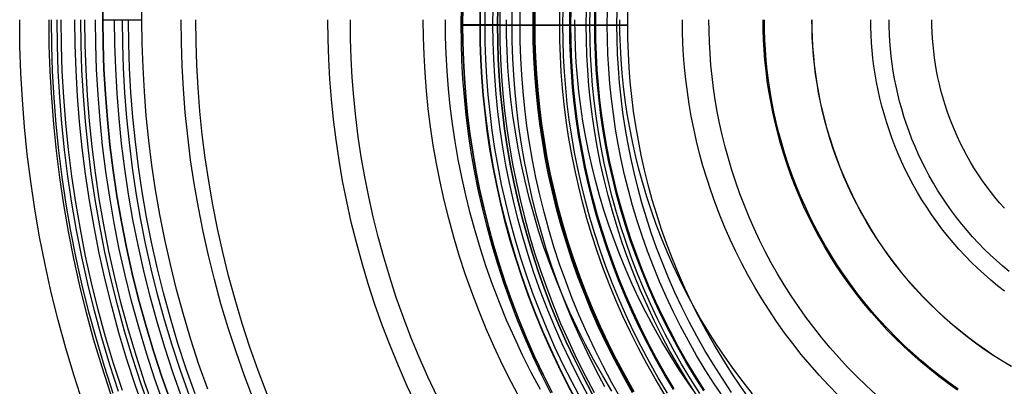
# Model space of a CAD drawing. Header units: millimetres. Extents: x -10.8 to 10.9, y -10.8 to 10.9.
# Tile 6 of 19: x -10.8 to -1.9, y -3.3 to 0. Entities that reach past the tile are written whole.
import ezdxf

# ---------------------------------------------------------------- set-up
doc = ezdxf.new("R2010")
doc.units = ezdxf.units.MM
doc.header["$MEASUREMENT"] = 0
doc.layers.add('Predefinito', color=5, linetype='Continuous')

msp = doc.modelspace()

# ---------------------------------------------------------------- linework, layer by layer
at = {"layer": 'Predefinito'}
for points in [[(-10.0656, 0.0491), (-10.0632, 0.273)], [(-10.0632, 0.273), (-10.0656, 0.0491)], [(-9.7103, 0.0491), (-9.7079, 0.2651)], [(-9.7103, 0.0491), (-9.7079, 0.2651)], [(-6.8121, 0.002), (-6.8103, 0.1637)], [(-6.8121, 0.002), (-6.8103, 0.1637)], [(-6.7974, 0.1635), (-6.7992, 0.002)], [(-6.7992, 0.002), (-6.7974, 0.1635)], [(-6.6405, 0.002), (-6.6387, 0.1599)], [(-6.6366, 0.002), (-6.6349, 0.1598)], [(-6.5947, 0.002), (-6.593, 0.1589)], [(-6.5229, 0.002), (-6.5212, 0.1573)], [(-6.4818, 0.002), (-6.48, 0.1564)], [(-6.48, 0.1564), (-6.4818, 0.002)], [(-6.4594, 0.1559), (-6.4611, 0.002)], [(-6.4594, 0.1559), (-6.4611, 0.002)], [(-6.3501, 0.002), (-6.3484, 0.1535)], [(-6.2771, 0.002), (-6.2754, 0.1519)], [(-6.1586, 0.002), (-6.157, 0.1492)], [(-6.1488, 0.002), (-6.1472, 0.149)], [(-6.1405, 0.002), (-6.1389, 0.1488)], [(-5.9169, 0.002), (-5.9153, 0.1439)], [(-5.8887, 0.002), (-5.8871, 0.1432)], [(-5.8252, 0.002), (-5.8237, 0.1418)], [(-5.8159, 0.002), (-5.8143, 0.1416)], [(-5.6762, 0.002), (-5.6746, 0.1385)], [(-5.6428, 0.002), (-5.6413, 0.1378)], [(-5.5989, 0.002), (-5.5974, 0.1368)], [(-5.5901, 0.002), (-5.5886, 0.1366)], [(-5.4851, 0.002), (-5.4836, 0.1343)], [(-5.3975, 0.002), (-5.3961, 0.1323)], [(-5.2992, 0.002), (-5.2978, 0.1302)], [(-10.2442, -3.4393), (-10.3265, -3.187), (-10.4022, -2.9342), (-10.4713, -2.6812), (-10.5338, -2.4284), (-10.59, -2.1758), (-10.6397, -1.9238), (-10.6831, -1.6725), (-10.7204, -1.4221), (-10.7516, -1.1729), (-10.7768, -0.9251), (-10.7962, -0.6788), (-10.8099, -0.4342), (-10.818, -0.1916), (-10.8207, 0.0491)], [(-9.9919, -3.3536), (-10.0722, -3.1074), (-10.146, -2.8609), (-10.2134, -2.6141), (-10.2744, -2.3675), (-10.3291, -2.1211), (-10.3777, -1.8753), (-10.42, -1.6301), (-10.4564, -1.386), (-10.4868, -1.1429), (-10.5114, -0.9012), (-10.5303, -0.6609), (-10.5437, -0.4224), (-10.5516, -0.1856), (-10.5542, 0.0491)], [(-9.9708, -3.3464), (-10.051, -3.1008), (-10.1246, -2.8547), (-10.1919, -2.6085), (-10.2528, -2.3624), (-10.3074, -2.1166), (-10.3558, -1.8712), (-10.3981, -1.6266), (-10.4344, -1.3829), (-10.4647, -1.1404), (-10.4893, -0.8992), (-10.5082, -0.6594), (-10.5215, -0.4214), (-10.5294, -0.1851), (-10.532, 0.0491)], [(-9.922, -3.3298), (-10.0017, -3.0854), (-10.075, -2.8405), (-10.142, -2.5955), (-10.2026, -2.3506), (-10.2569, -2.106), (-10.3051, -1.8618), (-10.3472, -1.6184), (-10.3833, -1.3759), (-10.4135, -1.1346), (-10.4379, -0.8945), (-10.4567, -0.656), (-10.47, -0.4191), (-10.4778, -0.184), (-10.4804, 0.0491)], [(-9.8879, -3.3183), (-9.9674, -3.0747), (-10.0404, -2.8307), (-10.1071, -2.5865), (-10.1675, -2.3424), (-10.2217, -2.0986), (-10.2697, -1.8553), (-10.3117, -1.6127), (-10.3476, -1.3711), (-10.3777, -1.1305), (-10.4021, -0.8913), (-10.4208, -0.6536), (-10.434, -0.4175), (-10.4419, -0.1832), (-10.4444, 0.0491)], [(-9.6838, -3.5178), (-9.7687, -3.2777), (-9.8472, -3.0371), (-9.9194, -2.796), (-9.9853, -2.5548), (-10.0449, -2.3136), (-10.0985, -2.0727), (-10.1459, -1.8324), (-10.1873, -1.5927), (-10.2229, -1.354), (-10.2526, -1.1163), (-10.2767, -0.88), (-10.2952, -0.6451), (-10.3082, -0.4119), (-10.316, -0.1804), (-10.3185, 0.0491)], [(-9.6341, -3.4995), (-9.7185, -3.2607), (-9.7966, -3.0212), (-9.8684, -2.7814), (-9.934, -2.5414), (-9.9933, -2.3015), (-10.0466, -2.0619), (-10.0938, -1.8227), (-10.135, -1.5843), (-10.1704, -1.3468), (-10.2, -1.1104), (-10.2239, -0.8752), (-10.2423, -0.6415), (-10.2553, -0.4095), (-10.263, -0.1792), (-10.2655, 0.0491)], [(-9.5994, -3.4868), (-9.6835, -3.2488), (-9.7614, -3.0102), (-9.8329, -2.7713), (-9.8982, -2.5321), (-9.9574, -2.2931), (-10.0104, -2.0543), (-10.0575, -1.816), (-10.0985, -1.5784), (-10.1338, -1.3418), (-10.1633, -1.1062), (-10.1871, -0.8719), (-10.2054, -0.6391), (-10.2184, -0.4079), (-10.226, -0.1784), (-10.2286, 0.0491)], [(-9.509, -3.4535), (-9.5923, -3.2178), (-9.6694, -2.9815), (-9.7403, -2.7448), (-9.805, -2.5079), (-9.8636, -2.2711), (-9.9162, -2.0345), (-9.9628, -1.7985), (-10.0034, -1.5631), (-10.0383, -1.3287), (-10.0676, -1.0953), (-10.0912, -0.8633), (-10.1094, -0.6326), (-10.1222, -0.4036), (-10.1298, -0.1763), (-10.1323, 0.0491)], [(-9.4465, -3.4306), (-9.5293, -3.1964), (-9.6059, -2.9616), (-9.6763, -2.7264), (-9.7406, -2.4911), (-9.7988, -2.2558), (-9.851, -2.0209), (-9.8972, -1.7864), (-9.9377, -1.5526), (-9.9723, -1.3197), (-10.0014, -1.0878), (-10.0248, -0.8573), (-10.0429, -0.6281), (-10.0556, -0.4006), (-10.0632, -0.1748), (-10.0656, 0.0491)], [(-10.0656, 0.0491), (-9.7103, 0.0491)], [(-10.0656, 0.0491), (-10.0632, -0.1748), (-10.0556, -0.4006), (-10.0429, -0.6281), (-10.0248, -0.8573), (-10.0014, -1.0878), (-9.9723, -1.3197), (-9.9377, -1.5526), (-9.8972, -1.7864), (-9.851, -2.0209), (-9.7988, -2.2558), (-9.7406, -2.4911), (-9.6763, -2.7264), (-9.6059, -2.9616), (-9.5293, -3.1964), (-9.4465, -3.4306)], [(-9.3461, -3.3937), (-9.4281, -3.162), (-9.5038, -2.9297), (-9.5735, -2.697), (-9.6371, -2.4642), (-9.6947, -2.2314), (-9.7464, -1.9989), (-9.7921, -1.7669), (-9.8321, -1.5356), (-9.8664, -1.3052), (-9.8952, -1.0758), (-9.9184, -0.8477), (-9.9362, -0.621), (-9.9488, -0.3958), (-9.9563, -0.1724), (-9.9588, 0.0491)], [(-9.2797, -3.3693), (-9.3611, -3.1392), (-9.4363, -2.9086), (-9.5055, -2.6775), (-9.5686, -2.4464), (-9.6258, -2.2152), (-9.6771, -1.9844), (-9.7225, -1.754), (-9.7623, -1.5244), (-9.7963, -1.2956), (-9.8248, -1.0678), (-9.8479, -0.8413), (-9.8656, -0.6162), (-9.8781, -0.3927), (-9.8855, -0.1709), (-9.888, 0.0491)], [(-9.2279, -3.3502), (-9.3088, -3.1215), (-9.3837, -2.8921), (-9.4525, -2.6624), (-9.5153, -2.4325), (-9.5721, -2.2026), (-9.6231, -1.9731), (-9.6683, -1.744), (-9.7078, -1.5156), (-9.7417, -1.2881), (-9.77, -1.0616), (-9.793, -0.8363), (-9.8106, -0.6125), (-9.823, -0.3902), (-9.8304, -0.1696), (-9.8328, 0.0491)], [(-9.113, -3.308), (-9.1928, -3.0821), (-9.2667, -2.8555), (-9.3347, -2.6287), (-9.3967, -2.4016), (-9.4528, -2.1746), (-9.5032, -1.9479), (-9.5479, -1.7217), (-9.5869, -1.4962), (-9.6203, -1.2714), (-9.6483, -1.0478), (-9.671, -0.8253), (-9.6884, -0.6043), (-9.7006, -0.3847), (-9.7079, -0.1669), (-9.7103, 0.0491)], [(-9.113, -3.308), (-9.1928, -3.0821), (-9.2667, -2.8555), (-9.3347, -2.6287), (-9.3967, -2.4016), (-9.4528, -2.1746), (-9.5032, -1.9479), (-9.5479, -1.7217), (-9.5869, -1.4962), (-9.6203, -1.2714), (-9.6483, -1.0478), (-9.671, -0.8253), (-9.6884, -0.6043), (-9.7006, -0.3847), (-9.7079, -0.1669), (-9.7103, 0.0491)], [(-8.6967, -3.4023), (-8.7794, -3.1854), (-8.8564, -2.9677), (-8.9276, -2.7495), (-8.9931, -2.5309), (-9.0528, -2.3121), (-9.1069, -2.0935), (-9.1555, -1.875), (-9.1985, -1.6571), (-9.236, -1.4397), (-9.2683, -1.2232), (-9.2953, -1.0077), (-9.3171, -0.7934), (-9.3338, -0.5804), (-9.3457, -0.3689), (-9.3527, -0.159), (-9.355, 0.0491)], [(-8.5723, -3.3531), (-8.6539, -3.1393), (-8.7298, -2.9247), (-8.8, -2.7096), (-8.8645, -2.4941), (-8.9234, -2.2785), (-8.9767, -2.0629), (-9.0245, -1.8476), (-9.0669, -1.6327), (-9.104, -1.4185), (-9.1358, -1.2051), (-9.1623, -0.9927), (-9.1839, -0.7814), (-9.2004, -0.5714), (-9.2121, -0.3629), (-9.219, -0.1561), (-9.2212, 0.0491)], [(-7.2148, -3.464), (-7.3008, -3.2811), (-7.3818, -3.097), (-7.4578, -2.9118), (-7.5288, -2.7258), (-7.5948, -2.539), (-7.6559, -2.3518), (-7.7121, -2.1643), (-7.7633, -1.9766), (-7.8097, -1.789), (-7.8514, -1.6016), (-7.8883, -1.4146), (-7.9205, -1.2282), (-7.9482, -1.0424), (-7.9713, -0.8576), (-7.99, -0.6737), (-8.0044, -0.491), (-8.0146, -0.3095), (-8.0206, -0.1295), (-8.0226, 0.0491)], [(-7.031, -3.3748), (-7.1148, -3.1965), (-7.1937, -3.0171), (-7.2678, -2.8366), (-7.337, -2.6553), (-7.4013, -2.4733), (-7.4608, -2.2908), (-7.5156, -2.108), (-7.5655, -1.9251), (-7.6108, -1.7423), (-7.6513, -1.5597), (-7.6873, -1.3774), (-7.7187, -1.1957), (-7.7457, -1.0147), (-7.7682, -0.8345), (-7.7865, -0.6553), (-7.8005, -0.4772), (-7.8104, -0.3004), (-7.8162, -0.1249), (-7.8182, 0.0491)], [(-6.2691, -3.408), (-6.3546, -3.2476), (-6.4357, -3.0858), (-6.5124, -2.9226), (-6.5847, -2.7583), (-6.6525, -2.593), (-6.7159, -2.427), (-6.7748, -2.2604), (-6.8293, -2.0933), (-6.8794, -1.9259), (-6.9251, -1.7585), (-6.9666, -1.5911), (-7.0037, -1.4239), (-7.0366, -1.257), (-7.0654, -1.0906), (-7.0901, -0.9249), (-7.1107, -0.7599), (-7.1274, -0.5959), (-7.1403, -0.4328), (-7.1493, -0.2709), (-7.1547, -0.1102), (-7.1565, 0.0491)], [(-6.0923, -3.3109), (-6.1754, -3.155), (-6.2543, -2.9977), (-6.3288, -2.8391), (-6.399, -2.6794), (-6.465, -2.5188), (-6.5265, -2.3574), (-6.5838, -2.1955), (-6.6368, -2.0331), (-6.6855, -1.8704), (-6.7299, -1.7077), (-6.7702, -1.545), (-6.8063, -1.3825), (-6.8383, -1.2203), (-6.8663, -1.0586), (-6.8902, -0.8975), (-6.9103, -0.7372), (-6.9265, -0.5777), (-6.939, -0.4193), (-6.9478, -0.2619), (-6.953, -0.1057), (-6.9548, 0.0491)], [(-5.998, -3.3451), (-6.0804, -3.1807), (-6.1582, -3.0151), (-6.2316, -2.8482), (-6.3005, -2.6805), (-6.3648, -2.5119), (-6.4246, -2.3427), (-6.4799, -2.1731), (-6.5308, -2.0032), (-6.5773, -1.8332), (-6.6193, -1.6632), (-6.657, -1.4935), (-6.6905, -1.324), (-6.7197, -1.1551), (-6.7447, -0.9869), (-6.7657, -0.8194), (-6.7826, -0.6528), (-6.7957, -0.4873), (-6.8049, -0.3229), (-6.8103, -0.1598), (-6.8121, 0.002)], [(-6.4611, 0.002), (-6.8121, 0.002)], [(-5.998, -3.3451), (-6.0804, -3.1807), (-6.1582, -3.0151), (-6.2316, -2.8482), (-6.3005, -2.6805), (-6.3648, -2.5119), (-6.4246, -2.3427), (-6.4799, -2.1731), (-6.5308, -2.0032), (-6.5773, -1.8332), (-6.6193, -1.6632), (-6.657, -1.4935), (-6.6905, -1.324), (-6.7197, -1.1551), (-6.7447, -0.9869), (-6.7657, -0.8194), (-6.7826, -0.6528), (-6.7957, -0.4873), (-6.8049, -0.3229), (-6.8103, -0.1598), (-6.8121, 0.002)], [(-6.7992, 0.002), (-6.7974, -0.1595), (-6.792, -0.3223), (-6.7828, -0.4864), (-6.7698, -0.6517), (-6.7529, -0.8179), (-6.7319, -0.9851), (-6.7069, -1.1531), (-6.6778, -1.3217), (-6.6444, -1.4908), (-6.6068, -1.6603), (-6.5648, -1.8299), (-6.5184, -1.9997), (-6.4676, -2.1693), (-6.4124, -2.3386), (-6.3527, -2.5075), (-6.2885, -2.6757), (-6.2198, -2.8432), (-6.1465, -3.0097), (-6.0688, -3.1751), (-5.9866, -3.3392)], [(-6.4818, 0.002), (-6.7992, 0.002)], [(-5.9866, -3.3392), (-6.0688, -3.1751), (-6.1465, -3.0097), (-6.2198, -2.8432), (-6.2885, -2.6757), (-6.3527, -2.5075), (-6.4124, -2.3386), (-6.4676, -2.1693), (-6.5184, -1.9997), (-6.5648, -1.8299), (-6.6068, -1.6603), (-6.6444, -1.4908), (-6.6778, -1.3217), (-6.7069, -1.1531), (-6.7319, -0.9851), (-6.7529, -0.8179), (-6.7698, -0.6517), (-6.7828, -0.4864), (-6.792, -0.3223), (-6.7974, -0.1595), (-6.7992, 0.002)], [(-5.7608, -3.4253), (-5.8456, -3.2663), (-5.926, -3.1058), (-6.002, -2.944), (-6.0737, -2.7811), (-6.1409, -2.6173), (-6.2037, -2.4527), (-6.2621, -2.2875), (-6.3161, -2.1219), (-6.3658, -1.956), (-6.4112, -1.79), (-6.4522, -1.624), (-6.4891, -1.4582), (-6.5217, -1.2928), (-6.5502, -1.1279), (-6.5747, -0.9636), (-6.5952, -0.8), (-6.6117, -0.6374), (-6.6244, -0.4758), (-6.6334, -0.3152), (-6.6387, -0.156), (-6.6405, 0.002)], [(-5.7573, -3.4234), (-5.8421, -3.2645), (-5.9225, -3.1041), (-5.9985, -2.9424), (-6.0701, -2.7796), (-6.1373, -2.6159), (-6.2001, -2.4514), (-6.2584, -2.2863), (-6.3124, -2.1207), (-6.3621, -1.9549), (-6.4074, -1.789), (-6.4484, -1.6231), (-6.4853, -1.4574), (-6.5179, -1.2921), (-6.5464, -1.1273), (-6.5708, -0.9631), (-6.5913, -0.7996), (-6.6078, -0.637), (-6.6206, -0.4755), (-6.6295, -0.3151), (-6.6349, -0.1559), (-6.6366, 0.002)], [(-5.7206, -3.4032), (-5.8049, -3.2452), (-5.8848, -3.0858), (-5.9603, -2.925), (-6.0315, -2.7632), (-6.0983, -2.6004), (-6.1607, -2.4369), (-6.2188, -2.2728), (-6.2725, -2.1082), (-6.3218, -1.9434), (-6.3669, -1.7784), (-6.4077, -1.6135), (-6.4443, -1.4488), (-6.4767, -1.2845), (-6.505, -1.1206), (-6.5293, -0.9574), (-6.5497, -0.7949), (-6.5661, -0.6333), (-6.5788, -0.4727), (-6.5877, -0.3132), (-6.593, -0.1549), (-6.5947, 0.002)], [(-5.6577, -3.3686), (-5.7411, -3.2122), (-5.8202, -3.0544), (-5.895, -2.8953), (-5.9654, -2.7351), (-6.0315, -2.574), (-6.0933, -2.4121), (-6.1508, -2.2497), (-6.2039, -2.0868), (-6.2528, -1.9236), (-6.2974, -1.7604), (-6.3377, -1.5971), (-6.374, -1.4341), (-6.4061, -1.2714), (-6.4341, -1.1092), (-6.4582, -0.9476), (-6.4783, -0.7868), (-6.4946, -0.6268), (-6.5071, -0.4679), (-6.5159, -0.31), (-6.5212, -0.1533), (-6.5229, 0.002)], [(-5.6216, -3.3488), (-5.7045, -3.1933), (-5.7832, -3.0364), (-5.8575, -2.8783), (-5.9276, -2.719), (-5.9933, -2.5589), (-6.0547, -2.3979), (-6.1118, -2.2364), (-6.1646, -2.0745), (-6.2132, -1.9123), (-6.2575, -1.75), (-6.2977, -1.5877), (-6.3337, -1.4257), (-6.3656, -1.2639), (-6.3935, -1.1027), (-6.4174, -0.9421), (-6.4374, -0.7822), (-6.4536, -0.6231), (-6.4661, -0.4651), (-6.4748, -0.3082), (-6.48, -0.1524), (-6.4818, 0.002)], [(-6.4818, 0.002), (-6.48, -0.1524), (-6.4748, -0.3082), (-6.4661, -0.4651), (-6.4536, -0.6231), (-6.4374, -0.7822), (-6.4174, -0.9421), (-6.3935, -1.1027), (-6.3656, -1.2639), (-6.3337, -1.4257), (-6.2977, -1.5877), (-6.2575, -1.75), (-6.2132, -1.9123), (-6.1646, -2.0745), (-6.1118, -2.2364), (-6.0547, -2.3979), (-5.9933, -2.5589), (-5.9276, -2.719), (-5.8575, -2.8783), (-5.7832, -3.0364), (-5.7045, -3.1933), (-5.6216, -3.3488)], [(-6.4611, 0.002), (-6.4594, -0.152), (-6.4542, -0.3072), (-6.4455, -0.4637), (-6.433, -0.6213), (-6.4169, -0.7798), (-6.3969, -0.9392), (-6.3731, -1.0994), (-6.3453, -1.2602), (-6.3135, -1.4214), (-6.2776, -1.583), (-6.2376, -1.7448), (-6.1933, -1.9066), (-6.1449, -2.0683), (-6.0923, -2.2298), (-6.0353, -2.3908), (-5.9741, -2.5513), (-5.9086, -2.711), (-5.8387, -2.8697), (-5.7646, -3.0274), (-5.6862, -3.1839), (-5.6035, -3.3389)], [(-6.4611, 0.002), (-6.4594, -0.152), (-6.4542, -0.3072), (-6.4455, -0.4637), (-6.433, -0.6213), (-6.4169, -0.7798), (-6.3969, -0.9392), (-6.3731, -1.0994), (-6.3453, -1.2602), (-6.3135, -1.4214), (-6.2776, -1.583), (-6.2376, -1.7448), (-6.1933, -1.9066), (-6.1449, -2.0683), (-6.0923, -2.2298), (-6.0353, -2.3908), (-5.9741, -2.5513), (-5.9086, -2.711), (-5.8387, -2.8697), (-5.7646, -3.0274), (-5.6862, -3.1839), (-5.6035, -3.3389)], [(-5.4426, -3.3269), (-5.5269, -3.1864), (-5.6074, -3.0444), (-5.6839, -2.9008), (-5.7565, -2.756), (-5.8251, -2.61), (-5.8898, -2.463), (-5.9505, -2.3151), (-6.0072, -2.1665), (-6.0599, -2.0174), (-6.1087, -1.8679), (-6.1535, -1.7182), (-6.1944, -1.5683), (-6.2315, -1.4185), (-6.2647, -1.2689), (-6.2942, -1.1196), (-6.3199, -0.9707), (-6.342, -0.8224), (-6.3605, -0.6748), (-6.3754, -0.528), (-6.3869, -0.3821), (-6.395, -0.2372), (-6.3998, -0.0935), (-6.4014, 0.0491)], [(-5.5063, -3.2854), (-5.5876, -3.1329), (-5.6647, -2.9789), (-5.7377, -2.8238), (-5.8064, -2.6675), (-5.8709, -2.5104), (-5.9311, -2.3525), (-5.9872, -2.1941), (-6.039, -2.0352), (-6.0866, -1.8761), (-6.1301, -1.7168), (-6.1695, -1.5576), (-6.2048, -1.3986), (-6.2362, -1.24), (-6.2635, -1.0818), (-6.287, -0.9242), (-6.3066, -0.7673), (-6.3225, -0.6113), (-6.3347, -0.4563), (-6.3433, -0.3023), (-6.3484, -0.1495), (-6.3501, 0.002)], [(-5.3577, -3.3996), (-5.4423, -3.2502), (-5.5227, -3.0993), (-5.5991, -2.9471), (-5.6712, -2.7936), (-5.7392, -2.639), (-5.803, -2.4835), (-5.8626, -2.3273), (-5.918, -2.1706), (-5.9693, -2.0134), (-6.0164, -1.856), (-6.0595, -1.6985), (-6.0984, -1.541), (-6.1334, -1.3837), (-6.1644, -1.2267), (-6.1914, -1.0702), (-6.2146, -0.9143), (-6.2341, -0.7591), (-6.2498, -0.6047), (-6.2619, -0.4514), (-6.2704, -0.299), (-6.2754, -0.1479), (-6.2771, 0.002)], [(-5.2554, -3.3399), (-5.3385, -3.1932), (-5.4175, -3.0449), (-5.4925, -2.8953), (-5.5634, -2.7445), (-5.6302, -2.5927), (-5.6929, -2.4399), (-5.7514, -2.2865), (-5.8059, -2.1325), (-5.8562, -1.9781), (-5.9026, -1.8234), (-5.9448, -1.6686), (-5.9831, -1.5139), (-6.0175, -1.3594), (-6.0479, -1.2051), (-6.0745, -1.0514), (-6.0973, -0.8982), (-6.1164, -0.7457), (-6.1318, -0.5941), (-6.1437, -0.4434), (-6.152, -0.2938), (-6.157, -0.1453), (-6.1586, 0.002)], [(-5.2469, -3.335), (-5.3299, -3.1885), (-5.4088, -3.0404), (-5.4837, -2.891), (-5.5544, -2.7404), (-5.6211, -2.5888), (-5.6837, -2.4363), (-5.7422, -2.2831), (-5.7966, -2.1293), (-5.8469, -1.9751), (-5.8931, -1.8207), (-5.9353, -1.6661), (-5.9735, -1.5117), (-6.0078, -1.3573), (-6.0382, -1.2034), (-6.0648, -1.0498), (-6.0875, -0.8969), (-6.1066, -0.7446), (-6.122, -0.5932), (-6.1339, -0.4427), (-6.1422, -0.2933), (-6.1472, -0.145), (-6.1488, 0.002)], [(-5.2397, -3.3308), (-5.3226, -3.1845), (-5.4014, -3.0366), (-5.4762, -2.8874), (-5.5469, -2.737), (-5.6135, -2.5856), (-5.676, -2.4333), (-5.7344, -2.2802), (-5.7887, -2.1266), (-5.839, -1.9726), (-5.8851, -1.8184), (-5.9273, -1.6641), (-5.9655, -1.5098), (-5.9997, -1.3556), (-6.0301, -1.2018), (-6.0566, -1.0485), (-6.0793, -0.8957), (-6.0984, -0.7437), (-6.1138, -0.5925), (-6.1256, -0.4422), (-6.1339, -0.2929), (-6.1389, -0.1449), (-6.1405, 0.002)], [(-4.9626, -3.3579), (-5.0465, -3.2181), (-5.1266, -3.0767), (-5.2028, -2.9339), (-5.275, -2.7897), (-5.3433, -2.6444), (-5.4077, -2.4981), (-5.4681, -2.3509), (-5.5245, -2.2031), (-5.577, -2.0547), (-5.6255, -1.9059), (-5.6701, -1.7569), (-5.7109, -1.6077), (-5.7478, -1.4587), (-5.7808, -1.3097), (-5.8102, -1.1611), (-5.8358, -1.013), (-5.8578, -0.8654), (-5.8761, -0.7185), (-5.891, -0.5724), (-5.9025, -0.4272), (-5.9105, -0.283), (-5.9153, -0.1399), (-5.9169, 0.002)], [(-4.9387, -3.3431), (-5.0222, -3.2039), (-5.1019, -3.0632), (-5.1777, -2.921), (-5.2497, -2.7774), (-5.3177, -2.6327), (-5.3817, -2.4871), (-5.4419, -2.3406), (-5.498, -2.1934), (-5.5503, -2.0456), (-5.5986, -1.8975), (-5.643, -1.7491), (-5.6836, -1.6006), (-5.7203, -1.4522), (-5.7533, -1.304), (-5.7824, -1.156), (-5.808, -1.0085), (-5.8298, -0.8616), (-5.8481, -0.7153), (-5.8629, -0.5698), (-5.8743, -0.4253), (-5.8824, -0.2817), (-5.8871, -0.1393), (-5.8887, 0.002)], [(-4.8847, -3.3097), (-4.9674, -3.172), (-5.0463, -3.0326), (-5.1214, -2.8918), (-5.1926, -2.7497), (-5.2599, -2.6065), (-5.3234, -2.4623), (-5.3829, -2.3172), (-5.4385, -2.1715), (-5.4902, -2.0252), (-5.5381, -1.8785), (-5.582, -1.7317), (-5.6222, -1.5847), (-5.6586, -1.4377), (-5.6912, -1.2909), (-5.7201, -1.1445), (-5.7453, -0.9984), (-5.767, -0.853), (-5.7851, -0.7082), (-5.7998, -0.5641), (-5.811, -0.421), (-5.819, -0.2789), (-5.8237, -0.1379), (-5.8252, 0.002)], [(-4.8767, -3.3048), (-4.9593, -3.1672), (-5.0381, -3.0281), (-5.113, -2.8875), (-5.1841, -2.7456), (-5.2514, -2.6026), (-5.3147, -2.4586), (-5.3741, -2.3137), (-5.4297, -2.1682), (-5.4813, -2.0222), (-5.5291, -1.8757), (-5.573, -1.7291), (-5.6131, -1.5823), (-5.6494, -1.4356), (-5.682, -1.289), (-5.7108, -1.1428), (-5.736, -0.997), (-5.7577, -0.8517), (-5.7758, -0.7071), (-5.7904, -0.5633), (-5.8017, -0.4204), (-5.8096, -0.2785), (-5.8143, -0.1376), (-5.8159, 0.002)], [(-4.6647, -3.3703), (-4.751, -3.2487), (-4.834, -3.1252), (-4.9136, -3), (-4.9898, -2.8732), (-5.0624, -2.7449), (-5.1315, -2.6153), (-5.1971, -2.4844), (-5.2591, -2.3525), (-5.3175, -2.2198), (-5.3723, -2.0862), (-5.4235, -1.952), (-5.4711, -1.8174), (-5.5152, -1.6823), (-5.5557, -1.5471), (-5.5927, -1.4118), (-5.6261, -1.2765), (-5.6562, -1.1413), (-5.6828, -1.0065), (-5.706, -0.872), (-5.726, -0.7381), (-5.7426, -0.6047), (-5.7561, -0.4721), (-5.7665, -0.3404), (-5.7738, -0.2095), (-5.7782, -0.0797), (-5.7796, 0.0491)], [(-4.6734, -3.3641), (-4.7578, -3.2314), (-4.8386, -3.0969), (-4.9156, -2.9608), (-4.9889, -2.8233), (-5.0585, -2.6846), (-5.1242, -2.5448), (-5.1861, -2.4039), (-5.2443, -2.2623), (-5.2986, -2.12), (-5.3491, -1.9772), (-5.3958, -1.834), (-5.4387, -1.6906), (-5.4779, -1.5471), (-5.5134, -1.4036), (-5.5452, -1.2603), (-5.5735, -1.1173), (-5.5981, -0.9748), (-5.6193, -0.8327), (-5.637, -0.6914), (-5.6513, -0.5507), (-5.6623, -0.411), (-5.67, -0.2722), (-5.6746, -0.1345), (-5.6762, 0.002)], [(-4.6455, -3.3459), (-4.7295, -3.2138), (-4.8098, -3.0801), (-4.8864, -2.9447), (-4.9593, -2.808), (-5.0285, -2.67), (-5.0938, -2.5309), (-5.1554, -2.3909), (-5.2132, -2.25), (-5.2672, -2.1085), (-5.3175, -1.9665), (-5.3639, -1.8241), (-5.4066, -1.6815), (-5.4456, -1.5387), (-5.4809, -1.396), (-5.5126, -1.2535), (-5.5407, -1.1113), (-5.5652, -0.9695), (-5.5862, -0.8282), (-5.6038, -0.6876), (-5.618, -0.5477), (-5.629, -0.4088), (-5.6367, -0.2708), (-5.6413, -0.1338), (-5.6428, 0.002)], [(-4.6088, -3.3219), (-4.6921, -3.1907), (-4.7718, -3.0579), (-4.8479, -2.9236), (-4.9203, -2.7878), (-4.989, -2.6509), (-5.0539, -2.5128), (-5.115, -2.3737), (-5.1724, -2.2339), (-5.226, -2.0934), (-5.2759, -1.9524), (-5.322, -1.811), (-5.3644, -1.6694), (-5.4031, -1.5277), (-5.4382, -1.386), (-5.4696, -1.2445), (-5.4975, -1.1033), (-5.5218, -0.9625), (-5.5427, -0.8222), (-5.5602, -0.6826), (-5.5743, -0.5438), (-5.5852, -0.4058), (-5.5928, -0.2688), (-5.5974, -0.1328), (-5.5989, 0.002)], [(-4.6014, -3.3171), (-4.6847, -3.1861), (-4.7643, -3.0535), (-4.8402, -2.9194), (-4.9125, -2.7838), (-4.9811, -2.647), (-5.0459, -2.5091), (-5.107, -2.3703), (-5.1643, -2.2307), (-5.2178, -2.0904), (-5.2676, -1.9495), (-5.3136, -1.8084), (-5.356, -1.667), (-5.3946, -1.5255), (-5.4296, -1.384), (-5.461, -1.2427), (-5.4889, -1.1017), (-5.5132, -0.9611), (-5.534, -0.8211), (-5.5515, -0.6817), (-5.5656, -0.543), (-5.5764, -0.4052), (-5.5841, -0.2684), (-5.5886, -0.1326), (-5.5901, 0.002)], [(-4.4282, -3.3864), (-4.5135, -3.2596), (-4.5953, -3.1309), (-4.6735, -3.0006), (-4.7482, -2.8688), (-4.8192, -2.7356), (-4.8866, -2.6011), (-4.9503, -2.4656), (-5.0103, -2.3292), (-5.0666, -2.192), (-5.1192, -2.0541), (-5.1681, -1.9157), (-5.2134, -1.777), (-5.255, -1.6381), (-5.293, -1.499), (-5.3274, -1.36), (-5.3582, -1.2211), (-5.3856, -1.0826), (-5.4094, -0.9444), (-5.4299, -0.8068), (-5.4471, -0.6698), (-5.461, -0.5336), (-5.4716, -0.3982), (-5.4791, -0.2637), (-5.4836, -0.1303), (-5.4851, 0.002)], [(-4.3562, -3.3367), (-4.4402, -3.2117), (-4.5208, -3.0849), (-4.5979, -2.9565), (-4.6714, -2.8266), (-4.7414, -2.6954), (-4.8078, -2.5629), (-4.8706, -2.4294), (-4.9297, -2.295), (-4.9852, -2.1598), (-5.037, -2.0239), (-5.0852, -1.8876), (-5.1298, -1.7509), (-5.1708, -1.614), (-5.2082, -1.4769), (-5.2421, -1.34), (-5.2725, -1.2032), (-5.2995, -1.0666), (-5.323, -0.9305), (-5.3432, -0.7949), (-5.3601, -0.6599), (-5.3738, -0.5257), (-5.3843, -0.3923), (-5.3917, -0.2598), (-5.3961, -0.1284), (-5.3975, 0.002)], [(-4.1656, -3.3502), (-4.2519, -3.2411), (-4.3353, -3.1299), (-4.4155, -3.0169), (-4.4927, -2.9021), (-4.5667, -2.7857), (-4.6375, -2.6678), (-4.705, -2.5485), (-4.7693, -2.428), (-4.8303, -2.3063), (-4.8879, -2.1837), (-4.9422, -2.0603), (-4.9931, -1.9361), (-5.0408, -1.8113), (-5.085, -1.6861), (-5.126, -1.5606), (-5.1636, -1.4349), (-5.198, -1.3091), (-5.2291, -1.1833), (-5.257, -1.0576), (-5.2818, -0.9323), (-5.3034, -0.8073), (-5.3219, -0.6827), (-5.3374, -0.5588), (-5.35, -0.4355), (-5.3596, -0.313), (-5.3664, -0.1913), (-5.3705, -0.0706), (-5.3718, 0.0491)], [(-4.1894, -3.4018), (-4.2753, -3.2808), (-4.358, -3.1579), (-4.4372, -3.0332), (-4.513, -2.907), (-4.5853, -2.7793), (-4.6541, -2.6502), (-4.7194, -2.52), (-4.7811, -2.3887), (-4.8392, -2.2565), (-4.8938, -2.1236), (-4.9448, -1.99), (-4.9922, -1.856), (-5.036, -1.7215), (-5.0763, -1.5869), (-5.1131, -1.4522), (-5.1464, -1.3175), (-5.1763, -1.183), (-5.2028, -1.0488), (-5.226, -0.9149), (-5.2458, -0.7816), (-5.2624, -0.6489), (-5.2759, -0.5169), (-5.2862, -0.3857), (-5.2935, -0.2554), (-5.2978, -0.1262), (-5.2992, 0.002)], [(-3.3896, -3.3619), (-3.4768, -3.2724), (-3.5615, -3.1808), (-3.6439, -3.0871), (-3.7236, -2.9914), (-3.8008, -2.8937), (-3.8754, -2.7943), (-3.9472, -2.6932), (-4.0162, -2.5905), (-4.0824, -2.4864), (-4.1457, -2.381), (-4.2061, -2.2743), (-4.2636, -2.1665), (-4.3181, -2.0577), (-4.3697, -1.948), (-4.4182, -1.8376), (-4.4638, -1.7265), (-4.5064, -1.615), (-4.546, -1.503), (-4.5826, -1.3907), (-4.6163, -1.2782), (-4.647, -1.1657), (-4.6749, -1.0532), (-4.6998, -0.9408), (-4.7219, -0.8287), (-4.7413, -0.7169), (-4.7579, -0.6055), (-4.7717, -0.4946), (-4.783, -0.3843), (-4.7916, -0.2748), (-4.7977, -0.166), (-4.8013, -0.058), (-4.8025, 0.0491)], [(-3.0478, -3.3554), (-3.1348, -3.2749), (-3.2198, -3.1921), (-3.3026, -3.1071), (-3.3832, -3.02), (-3.4614, -2.931), (-3.5372, -2.84), (-3.6106, -2.7472), (-3.6814, -2.6528), (-3.7496, -2.5567), (-3.8152, -2.4591), (-3.8781, -2.3602), (-3.9383, -2.26), (-3.9957, -2.1586), (-4.0503, -2.0562), (-4.1021, -1.9528), (-4.1511, -1.8486), (-4.1972, -1.7437), (-4.2405, -1.6381), (-4.281, -1.5321), (-4.3186, -1.4257), (-4.3534, -1.319), (-4.3854, -1.2121), (-4.4146, -1.1052), (-4.4411, -0.9983), (-4.4648, -0.8915), (-4.4858, -0.785), (-4.5042, -0.6787), (-4.52, -0.5729), (-4.5331, -0.4675), (-4.5438, -0.3628), (-4.552, -0.2586), (-4.5578, -0.1553), (-4.5612, -0.0526), (-4.5623, 0.0491)], [(-2.3044, -3.3165), (-2.3901, -3.2556), (-2.4744, -3.1924), (-2.5572, -3.1269), (-2.6384, -3.0593), (-2.7179, -2.9895), (-2.7956, -2.9176), (-2.8714, -2.8437), (-2.9453, -2.7678), (-3.0172, -2.6901), (-3.087, -2.6106), (-3.1547, -2.5294), (-3.2202, -2.4466), (-3.2834, -2.3623), (-3.3443, -2.2766), (-3.4028, -2.1895), (-3.4589, -2.1012), (-3.5126, -2.0118), (-3.5639, -1.9213), (-3.6126, -1.8299), (-3.6588, -1.7376), (-3.7026, -1.6446), (-3.7438, -1.551), (-3.7824, -1.4568), (-3.8185, -1.3621), (-3.8521, -1.2672), (-3.8832, -1.172), (-3.9117, -1.0766), (-3.9378, -0.9811), (-3.9614, -0.8857), (-3.9826, -0.7904), (-4.0013, -0.6953), (-4.0177, -0.6005), (-4.0318, -0.506), (-4.0436, -0.412), (-4.0531, -0.3185), (-4.0604, -0.2256), (-4.0656, -0.1333), (-4.0686, -0.0417), (-4.0696, 0.0491)], [(-2.2981, -3.3075), (-2.3836, -3.2468), (-2.4677, -3.1837), (-2.5503, -3.1184), (-2.6313, -3.051), (-2.7105, -2.9813), (-2.788, -2.9096), (-2.8637, -2.8359), (-2.9374, -2.7603), (-3.0091, -2.6828), (-3.0787, -2.6035), (-3.1462, -2.5225), (-3.2115, -2.44), (-3.2745, -2.3559), (-3.3352, -2.2704), (-3.3936, -2.1835), (-3.4496, -2.0955), (-3.5032, -2.0063), (-3.5543, -1.916), (-3.6029, -1.8248), (-3.649, -1.7328), (-3.6926, -1.6401), (-3.7337, -1.5467), (-3.7722, -1.4527), (-3.8082, -1.3584), (-3.8417, -1.2636), (-3.8727, -1.1687), (-3.9012, -1.0736), (-3.9272, -0.9784), (-3.9507, -0.8832), (-3.9719, -0.7882), (-3.9906, -0.6933), (-4.0069, -0.5988), (-4.0209, -0.5045), (-4.0327, -0.4108), (-4.0422, -0.3175), (-4.0495, -0.2248), (-4.0546, -0.1328), (-4.0577, -0.0415), (-4.0587, 0.0491)], [(-1.8165, -3.1025), (-1.8963, -3.0546), (-1.9751, -3.0045), (-2.0527, -2.9523), (-2.1292, -2.898), (-2.2044, -2.8417), (-2.2782, -2.7833), (-2.3506, -2.7229), (-2.4215, -2.6607), (-2.4908, -2.5966), (-2.5584, -2.5307), (-2.6243, -2.463), (-2.6884, -2.3937), (-2.7507, -2.3228), (-2.811, -2.2504), (-2.8694, -2.1766), (-2.9258, -2.1014), (-2.9801, -2.0249), (-3.0323, -1.9473), (-3.0823, -1.8685), (-3.1302, -1.7888), (-3.1759, -1.7081), (-3.2194, -1.6266), (-3.2606, -1.5443), (-3.2996, -1.4613), (-3.3364, -1.3778), (-3.3708, -1.2938), (-3.403, -1.2094), (-3.433, -1.1247), (-3.4607, -1.0398), (-3.4861, -0.9548), (-3.5094, -0.8697), (-3.5304, -0.7846), (-3.5493, -0.6996), (-3.5661, -0.6148), (-3.5807, -0.5302), (-3.5932, -0.446), (-3.6037, -0.3621), (-3.6122, -0.2787), (-3.6187, -0.1958), (-3.6233, -0.1136), (-3.6261, -0.0319), (-3.627, 0.0491)], [(-1.8158, -3.1012), (-1.8955, -3.0533), (-1.9742, -3.0033), (-2.0519, -2.9511), (-2.1283, -2.8968), (-2.2034, -2.8405), (-2.2772, -2.7821), (-2.3496, -2.7218), (-2.4205, -2.6596), (-2.4897, -2.5955), (-2.5574, -2.5296), (-2.6232, -2.462), (-2.6873, -2.3927), (-2.7496, -2.3219), (-2.8099, -2.2495), (-2.8682, -2.1757), (-2.9246, -2.1005), (-2.9789, -2.0241), (-3.031, -1.9465), (-3.0811, -1.8678), (-3.1289, -1.788), (-3.1746, -1.7074), (-3.2181, -1.6259), (-3.2593, -1.5436), (-3.2983, -1.4607), (-3.335, -1.3772), (-3.3694, -1.2933), (-3.4016, -1.2089), (-3.4316, -1.1243), (-3.4593, -1.0394), (-3.4847, -0.9544), (-3.508, -0.8693), (-3.529, -0.7842), (-3.5479, -0.6993), (-3.5646, -0.6145), (-3.5792, -0.53), (-3.5918, -0.4458), (-3.6022, -0.362), (-3.6107, -0.2786), (-3.6173, -0.1957), (-3.6219, -0.1135), (-3.6246, -0.0319), (-3.6255, 0.0491)], [(-1.8783, -2.4182), (-1.9413, -2.3684), (-2.0031, -2.3168), (-2.0636, -2.2637), (-2.1228, -2.209), (-2.1805, -2.1527), (-2.2367, -2.095), (-2.2915, -2.0359), (-2.3446, -1.9754), (-2.3961, -1.9136), (-2.4459, -1.8505), (-2.494, -1.7864), (-2.5404, -1.7211), (-2.5849, -1.6548), (-2.6277, -1.5876), (-2.6685, -1.5195), (-2.7075, -1.4507), (-2.7446, -1.3811), (-2.7798, -1.3109), (-2.8131, -1.2401), (-2.8445, -1.1688), (-2.8739, -1.0971), (-2.9014, -1.0251), (-2.9269, -0.9528), (-2.9506, -0.8803), (-2.9723, -0.8077), (-2.9922, -0.7351), (-3.0101, -0.6624), (-3.0262, -0.5899), (-3.0405, -0.5175), (-3.053, -0.4453), (-3.0637, -0.3734), (-3.0727, -0.3019), (-3.0799, -0.2307), (-3.0855, -0.16), (-3.0894, -0.0897), (-3.0917, -0.02), (-3.0925, 0.0491)], [(-1.836, -2.2386), (-1.8945, -2.1899), (-1.9517, -2.1396), (-2.0077, -2.0878), (-2.0623, -2.0346), (-2.1156, -1.98), (-2.1674, -1.924), (-2.2177, -1.8667), (-2.2664, -1.8083), (-2.3136, -1.7486), (-2.3591, -1.6879), (-2.4029, -1.6261), (-2.4451, -1.5634), (-2.4855, -1.4998), (-2.5242, -1.4354), (-2.5611, -1.3702), (-2.5962, -1.3043), (-2.6295, -1.2379), (-2.661, -1.1709), (-2.6907, -1.1034), (-2.7185, -1.0356), (-2.7446, -0.9674), (-2.7687, -0.899), (-2.7911, -0.8304), (-2.8117, -0.7617), (-2.8305, -0.693), (-2.8475, -0.6243), (-2.8627, -0.5556), (-2.8762, -0.4871), (-2.8881, -0.4188), (-2.8982, -0.3508), (-2.9067, -0.283), (-2.9135, -0.2157), (-2.9188, -0.1487), (-2.9225, -0.0823), (-2.9247, -0.0163), (-2.9254, 0.0491)], [(-1.8791, -1.6641), (-1.9228, -1.6144), (-1.9651, -1.5636), (-2.006, -1.5118), (-2.0456, -1.4591), (-2.0836, -1.4055), (-2.1202, -1.351), (-2.1554, -1.2958), (-2.1889, -1.2399), (-2.221, -1.1833), (-2.2515, -1.1261), (-2.2804, -1.0684), (-2.3077, -1.0102), (-2.3335, -0.9516), (-2.3577, -0.8927), (-2.3803, -0.8336), (-2.4013, -0.7742), (-2.4207, -0.7146), (-2.4386, -0.6549), (-2.4549, -0.5953), (-2.4696, -0.5356), (-2.4829, -0.476), (-2.4946, -0.4165), (-2.5049, -0.3572), (-2.5137, -0.2981), (-2.521, -0.2393), (-2.527, -0.1808), (-2.5315, -0.1227), (-2.5348, -0.065), (-2.5367, -0.0077), (-2.5373, 0.0491)]]:
    msp.add_lwpolyline(points, dxfattribs=at)
at = {"layer": 'Predefinito', "extrusion": (0, 1, 0)}
for points in [[(6.7992, 0.1594), (6.6548, 0.7255), (6.5229, 1.2946), (6.4192, 1.7912), (6.3247, 2.2897), (6.1586, 3.2907), (5.9169, 5.064), (5.7817, 6.2324), (5.6762, 7.4035), (5.619, 8.4114), (5.5901, 9.4206), (5.5842, 10.5542), (5.5989, 11.6878), (5.6428, 13.0488), (5.6852, 13.7293), (5.7418, 14.4089), (5.8887, 15.7652), (6.1405, 17.6), (6.2394, 18.2162), (6.3501, 18.8304), (6.5947, 19.9782), (6.8121, 20.9088)], [(6.4611, 20.9088), (6.3733, 20.4463), (6.0337, 18.7217), (5.8252, 17.448), (5.6894, 16.4858), (5.5721, 15.5218), (5.4745, 14.5561), (5.3975, 13.5886), (5.3435, 12.6521), (5.3093, 11.7145), (5.2947, 10.7763), (5.2992, 9.8381), (5.3208, 8.9544), (5.3591, 8.0714), (5.4138, 7.1891), (5.4851, 6.308), (5.6254, 4.9841), (5.7135, 4.3245), (5.8159, 3.6671), (6.4818, 0.1594)]]:
    msp.add_lwpolyline(points, dxfattribs=at)

doc.saveas('drawing.dxf')
